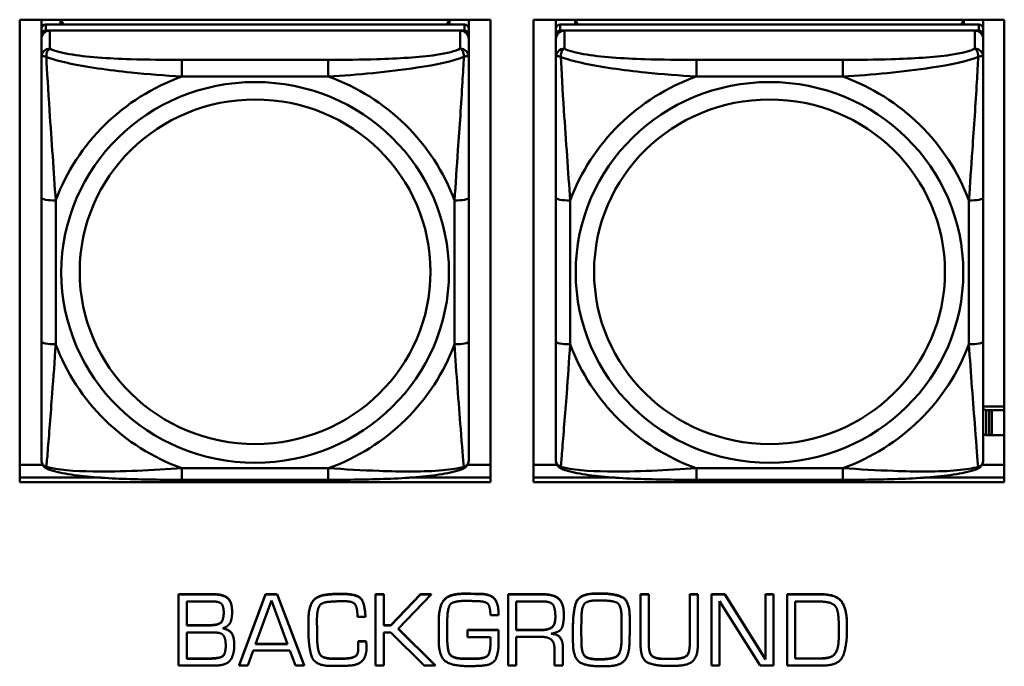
# Model space of a CAD drawing. Header units: inches. Extents: x 7.7 to 68.4, y -5.1 to 39.9.
# Tile 44 of 172: x 45.7 to 47.1, y 9.6 to 10.5. Entities that reach past the tile are written whole.
import ezdxf

# ---------------------------------------------------------------- set-up
doc = ezdxf.new("R2010")
doc.units = ezdxf.units.IN
doc.header["$MEASUREMENT"] = 0
doc.layers.add('Visible Edges(ROSSANSI)', color=7, linetype='Continuous', lineweight=50)
doc.layers.add('Visible Tangent Edges(ROSSANSI)', color=7, linetype='Continuous', lineweight=50)

msp = doc.modelspace()

# ---------------------------------------------------------------- linework, layer by layer
at = {"layer": 'Visible Edges(ROSSANSI)'}
for p, q in [((45.7362, 9.8343), (45.7362, 10.473)), ((45.7362, 10.473), (46.3867, 10.473)), ((45.7662, 10.4604), (45.7662, 10.473)), ((46.3508, 10.4662), (45.7721, 10.4662)), ((45.7928, 10.4662), (45.7928, 10.473)), ((45.7965, 10.4662), (45.7931, 10.473)), ((46.3298, 10.473), (46.3264, 10.4662)), ((46.3302, 10.473), (46.3302, 10.4662)), ((46.3567, 10.473), (46.3567, 10.4604)), ((46.3867, 10.473), (46.3867, 9.8343)), ((46.4462, 9.8343), (46.4462, 10.473)), ((46.4462, 10.473), (47.0967, 10.473)), ((46.477, 10.4604), (46.477, 10.473)), ((47.0617, 10.4662), (46.483, 10.4662)), ((46.5036, 10.4662), (46.5036, 10.473)), ((46.5074, 10.4662), (46.504, 10.473)), ((47.0406, 10.473), (47.0373, 10.4662)), ((47.041, 10.473), (47.041, 10.4662)), ((47.0676, 10.473), (47.0676, 10.4604)), ((47.0967, 10.473), (47.0967, 9.8343)), ((45.7662, 10.4604), (45.7662, 10.4522)), ((45.7662, 10.4464), (45.7662, 10.4522)), ((45.7721, 10.458), (46.3508, 10.458)), ((46.3449, 10.458), (45.778, 10.458)), ((46.3567, 10.4522), (46.3567, 10.4604)), ((46.3567, 10.4522), (46.3567, 10.4464)), ((46.477, 10.4604), (46.477, 10.4522)), ((46.477, 10.4464), (46.477, 10.4522)), ((46.483, 10.458), (47.0617, 10.458)), ((47.0558, 10.458), (46.4889, 10.458)), ((47.0676, 10.4522), (47.0676, 10.4604)), ((47.0676, 10.4522), (47.0676, 10.4464)), ((45.7662, 10.4464), (45.7662, 10.4215)), ((46.3567, 10.4215), (46.3567, 10.4464)), ((46.477, 10.4464), (46.477, 10.4215)), ((47.0676, 10.4215), (47.0676, 10.4464)), ((45.7662, 10.227), (45.7662, 10.0284)), ((46.3567, 10.0284), (46.3567, 10.227)), ((46.477, 10.227), (46.477, 10.0284)), ((47.0676, 10.0284), (47.0676, 10.227)), ((47.0967, 9.9387), (47.0676, 9.9387)), ((47.0716, 9.9334), (47.0676, 9.935)), ((47.0716, 9.9334), (47.0756, 9.9334)), ((47.0716, 9.8991), (47.0716, 9.9334)), ((47.0756, 9.9334), (47.0756, 9.9336)), ((47.0756, 9.9336), (47.0796, 9.9336)), ((47.0756, 9.8991), (47.0756, 9.9334)), ((47.0796, 9.9336), (47.0796, 9.9334)), ((47.0796, 9.9334), (47.0796, 9.8991)), ((47.0796, 9.9334), (47.0967, 9.9334)), ((47.0676, 9.9007), (47.0716, 9.8991)), ((47.0756, 9.8991), (47.0716, 9.8991)), ((47.0796, 9.8992), (47.0756, 9.8992)), ((47.0967, 9.8991), (47.0796, 9.8991)), ((45.7362, 9.858), (45.768, 9.858)), ((46.3549, 9.858), (46.3867, 9.858)), ((46.4462, 9.858), (46.4788, 9.858)), ((47.0658, 9.858), (47.0967, 9.858)), ((45.7362, 9.8404), (45.8482, 9.8404)), ((45.8482, 9.8404), (45.7362, 9.8404)), ((46.1626, 9.8375), (45.9603, 9.8375)), ((46.2748, 9.8404), (46.3867, 9.8404)), ((46.3867, 9.8404), (46.2748, 9.8404)), ((46.4462, 9.8404), (46.559, 9.8404)), ((46.559, 9.8404), (46.4462, 9.8404)), ((46.8735, 9.8375), (46.6712, 9.8375)), ((46.9856, 9.8404), (47.0967, 9.8404)), ((47.0967, 9.8404), (46.9856, 9.8404)), ((46.3867, 9.8343), (45.7362, 9.8343)), ((47.0967, 9.8343), (46.4462, 9.8343)), ((45.9557, 9.6794), (46.0039, 9.6794)), ((45.9557, 9.6794), (45.9557, 9.6791)), ((46.0039, 9.6791), (45.9557, 9.6791)), ((45.9557, 9.6791), (45.9557, 9.5809)), ((46.0394, 9.5813), (46.0758, 9.6794)), ((46.0758, 9.6791), (46.0394, 9.5809)), ((46.0758, 9.6794), (46.0758, 9.6791)), ((46.0758, 9.6794), (46.0918, 9.6794)), ((46.0918, 9.6791), (46.0758, 9.6791)), ((46.0918, 9.6794), (46.0918, 9.6791)), ((46.0918, 9.6794), (46.1291, 9.5813)), ((46.1291, 9.5809), (46.0918, 9.6791)), ((46.228, 9.6794), (46.228, 9.6791)), ((46.228, 9.6794), (46.2394, 9.6794)), ((46.228, 9.6791), (46.228, 9.5809)), ((46.2394, 9.6791), (46.228, 9.6791)), ((46.2394, 9.6794), (46.2394, 9.6791)), ((46.2394, 9.6363), (46.2394, 9.6791)), ((46.2492, 9.6367), (46.29, 9.6794)), ((46.29, 9.6791), (46.2492, 9.6363)), ((46.2592, 9.6315), (46.3049, 9.6791)), ((46.29, 9.6794), (46.29, 9.6791)), ((46.29, 9.6794), (46.3049, 9.6794)), ((46.3049, 9.6791), (46.29, 9.6791)), ((46.3049, 9.6794), (46.3049, 9.6791)), ((46.3621, 9.68), (46.3621, 9.6797)), ((46.3742, 9.6799), (46.3742, 9.6795)), ((46.4112, 9.6794), (46.4585, 9.6794)), ((46.4112, 9.6794), (46.4112, 9.6791)), ((46.4585, 9.6791), (46.4112, 9.6791)), ((46.4112, 9.6791), (46.4112, 9.5809)), ((46.5332, 9.6805), (46.5381, 9.6805)), ((46.5381, 9.6801), (46.5332, 9.6801)), ((46.5941, 9.6794), (46.5941, 9.6791)), ((46.5941, 9.6794), (46.6055, 9.6794)), ((46.5941, 9.6791), (46.5941, 9.6103)), ((46.6055, 9.6791), (46.5941, 9.6791)), ((46.6055, 9.6794), (46.6055, 9.6791)), ((46.6055, 9.6103), (46.6055, 9.6791)), ((46.6621, 9.6794), (46.6621, 9.6791)), ((46.6621, 9.6794), (46.6733, 9.6794)), ((46.6621, 9.6791), (46.6621, 9.6103)), ((46.6733, 9.6791), (46.6621, 9.6791)), ((46.6733, 9.6794), (46.6733, 9.6791)), ((46.6733, 9.6103), (46.6733, 9.6791)), ((46.6922, 9.6794), (46.6922, 9.6791)), ((46.6922, 9.6794), (46.7105, 9.6794)), ((46.6922, 9.6791), (46.6922, 9.5809)), ((46.7105, 9.6791), (46.6922, 9.6791)), ((46.7105, 9.6794), (46.7105, 9.6791)), ((46.7105, 9.6794), (46.7667, 9.5898)), ((46.7667, 9.5894), (46.7105, 9.6791)), ((46.7667, 9.6794), (46.7667, 9.6791)), ((46.7667, 9.6794), (46.7776, 9.6794)), ((46.7667, 9.6791), (46.7667, 9.5894)), ((46.7776, 9.6791), (46.7667, 9.6791)), ((46.7776, 9.6794), (46.7776, 9.6791)), ((46.7776, 9.5809), (46.7776, 9.6791)), ((46.7965, 9.6794), (46.8427, 9.6794)), ((46.7965, 9.6794), (46.7965, 9.6791)), ((46.8427, 9.6791), (46.7965, 9.6791)), ((46.7965, 9.6791), (46.7965, 9.5809)), ((45.967, 9.6363), (45.967, 9.6694)), ((45.967, 9.6694), (46.0026, 9.6694)), ((46.062, 9.6106), (46.084, 9.6709)), ((46.084, 9.6709), (46.1062, 9.6106)), ((46.4223, 9.6296), (46.4223, 9.6694)), ((46.4223, 9.6694), (46.4587, 9.6694)), ((46.535, 9.6708), (46.5388, 9.6708)), ((46.7031, 9.6697), (46.7593, 9.5809)), ((46.7031, 9.5809), (46.7031, 9.6697)), ((46.8076, 9.5904), (46.8076, 9.6692)), ((46.8076, 9.6692), (46.8426, 9.6692)), ((46.0297, 9.6552), (46.0297, 9.6548)), ((46.2029, 9.6483), (46.214, 9.6483)), ((46.214, 9.6487), (46.214, 9.6483)), ((46.3866, 9.6503), (46.3977, 9.6503)), ((46.3977, 9.6544), (46.3977, 9.654)), ((46.3977, 9.6503), (46.3977, 9.654)), ((46.4881, 9.651), (46.4881, 9.6507)), ((46.5121, 9.6287), (46.5124, 9.6468)), ((46.5678, 9.6465), (46.5678, 9.6303)), ((46.5791, 9.6473), (46.5791, 9.647)), ((45.967, 9.6367), (45.9986, 9.6367)), ((45.9986, 9.6363), (45.967, 9.6363)), ((46.1353, 9.6457), (46.1353, 9.6454)), ((46.1353, 9.6454), (46.1353, 9.63)), ((46.147, 9.6443), (46.147, 9.646)), ((46.147, 9.6447), (46.1472, 9.6289)), ((46.1472, 9.6285), (46.147, 9.6443)), ((46.2394, 9.6367), (46.2492, 9.6367)), ((46.2492, 9.6363), (46.2394, 9.6363)), ((46.2492, 9.6367), (46.2492, 9.6363)), ((46.3154, 9.6441), (46.3154, 9.6437)), ((46.3268, 9.6303), (46.327, 9.6431)), ((46.5007, 9.6344), (46.5007, 9.634)), ((46.5007, 9.634), (46.5007, 9.6282)), ((46.8793, 9.6375), (46.8793, 9.6371)), ((46.8793, 9.6277), (46.8793, 9.6371)), ((45.967, 9.5903), (45.967, 9.6264)), ((45.967, 9.6264), (46.0065, 9.6264)), ((46.1472, 9.6289), (46.1472, 9.6285)), ((46.1472, 9.6234), (46.1472, 9.6285)), ((46.2394, 9.6264), (46.2492, 9.6264)), ((46.2394, 9.5809), (46.2394, 9.6264)), ((46.2492, 9.6264), (46.295, 9.5809)), ((46.3103, 9.5809), (46.2592, 9.6315)), ((46.2594, 9.6317), (46.3103, 9.5813)), ((46.3152, 9.6239), (46.3152, 9.6236)), ((46.3268, 9.6305), (46.327, 9.6167)), ((46.327, 9.6163), (46.3268, 9.6303)), ((46.3548, 9.63), (46.3548, 9.6296)), ((46.3548, 9.63), (46.3977, 9.63)), ((46.3548, 9.6296), (46.3548, 9.62)), ((46.3977, 9.6296), (46.3548, 9.6296)), ((46.3548, 9.62), (46.3866, 9.62)), ((46.3866, 9.62), (46.3866, 9.6114)), ((46.3977, 9.63), (46.3977, 9.6296)), ((46.398, 9.6247), (46.398, 9.6243)), ((46.4223, 9.63), (46.4548, 9.63)), ((46.4548, 9.6296), (46.4223, 9.6296)), ((46.4223, 9.6205), (46.4563, 9.6205)), ((46.4223, 9.5809), (46.4223, 9.6205)), ((46.5121, 9.6288), (46.5123, 9.6133)), ((46.5123, 9.613), (46.5121, 9.6287)), ((46.5791, 9.6299), (46.5791, 9.6295)), ((46.8681, 9.6285), (46.8681, 9.6237)), ((46.0327, 9.6095), (46.0327, 9.6091)), ((46.1062, 9.6106), (46.062, 9.6106)), ((46.0621, 9.611), (46.1061, 9.611)), ((46.204, 9.6145), (46.204, 9.6141)), ((46.204, 9.6145), (46.2151, 9.6145)), ((46.2151, 9.6141), (46.204, 9.6141)), ((46.204, 9.6118), (46.204, 9.6114)), ((46.2151, 9.6145), (46.2151, 9.6141)), ((46.2154, 9.6055), (46.2154, 9.6051)), ((46.398, 9.612), (46.398, 9.619)), ((46.4868, 9.6063), (46.4868, 9.6059)), ((46.4868, 9.5809), (46.4868, 9.6059)), ((46.5007, 9.6191), (46.5007, 9.6187)), ((46.5677, 9.6145), (46.5677, 9.6141)), ((46.0513, 9.5809), (46.059, 9.6016)), ((46.059, 9.6016), (46.1095, 9.6016)), ((46.1095, 9.6016), (46.1173, 9.5809)), ((46.151, 9.5967), (46.151, 9.5963)), ((46.4752, 9.6034), (46.4752, 9.5809)), ((46.8624, 9.597), (46.8624, 9.5966)), ((45.9557, 9.5809), (46.0067, 9.5809)), ((45.967, 9.5907), (45.9979, 9.5907)), ((45.9979, 9.5903), (45.967, 9.5903)), ((46.0394, 9.5813), (46.0394, 9.5809)), ((46.0394, 9.5809), (46.0513, 9.5809)), ((46.1173, 9.5809), (46.1291, 9.5809)), ((46.1291, 9.5813), (46.1291, 9.5809)), ((46.1632, 9.5803), (46.1771, 9.5804)), ((46.1646, 9.5907), (46.1646, 9.5903)), ((46.1899, 9.591), (46.1899, 9.5906)), ((46.228, 9.5809), (46.2394, 9.5809)), ((46.295, 9.5809), (46.3103, 9.5809)), ((46.3103, 9.5813), (46.3103, 9.5809)), ((46.3497, 9.5905), (46.3497, 9.5902)), ((46.3577, 9.5904), (46.3635, 9.5904)), ((46.3635, 9.59), (46.3577, 9.59)), ((46.4112, 9.5809), (46.4223, 9.5809)), ((46.4752, 9.5809), (46.4868, 9.5809)), ((46.6273, 9.5902), (46.6382, 9.5902)), ((46.6382, 9.5899), (46.6273, 9.5899)), ((46.6922, 9.5809), (46.7031, 9.5809)), ((46.7593, 9.5809), (46.7776, 9.5809)), ((46.7965, 9.5809), (46.8456, 9.5809)), ((46.8076, 9.5908), (46.8403, 9.5908)), ((46.8403, 9.5904), (46.8076, 9.5904)), ((46.8483, 9.5911), (46.8483, 9.5907))]:
    msp.add_line(p, q, dxfattribs=at)
for centre, major_axis, start_param, end_param in [((45.7721, 10.4604), (-0.00591, 0), 4.712389, 6.283185), ((46.3508, 10.4604), (0.00591, 0), 0, 1.570796), ((46.483, 10.4604), (-0.00591, 0), 4.712389, 6.283185), ((47.0617, 10.4604), (0.00591, 0), 0, 1.570796), ((45.7721, 10.4522), (-0.00591, 0), 4.712389, 6.283185), ((45.778, 10.4464), (-0.0118, 0), 4.712389, 6.283185), ((46.3449, 10.4464), (0.0118, 0), 0, 1.570796), ((46.3508, 10.4522), (0.00591, 0), 0, 1.570796), ((46.483, 10.4522), (-0.00591, 0), 4.712389, 6.283185), ((46.4889, 10.4464), (-0.0118, 0), 4.712389, 6.283185), ((47.0558, 10.4464), (0.0118, 0), 0, 1.570796), ((47.0617, 10.4522), (0.00591, 0), 0, 1.570796)]:
    msp.add_ellipse(centre, major_axis=major_axis, ratio=0.981793, start_param=start_param, end_param=end_param, dxfattribs=at)
for points, degree, knots in [([(45.7662, 10.4215), (45.7662, 10.4124), (45.7662, 10.3971), (45.7662, 10.38), (45.7662, 10.3535), (45.7662, 10.3232), (45.7662, 10.2939), (45.7662, 10.2714), (45.7662, 10.249), (45.7662, 10.227)], 3, [-0.7968224, -0.7968224, -0.7968224, -0.7968224, -0.6514613, -0.6514613, -0.6514613, -0.427691, -0.427691, -0.427691, -0.2569517, -0.2569517, -0.2569517, -0.2569517]), ([(46.3567, 10.227), (46.3567, 10.2503), (46.3567, 10.274), (46.3567, 10.2977), (46.3567, 10.3288), (46.3567, 10.3611), (46.3567, 10.3879), (46.3567, 10.4017), (46.3567, 10.4138), (46.3567, 10.4215)], 3, [0.2569537, 0.2569537, 0.2569537, 0.2569537, 0.4371919, 0.4371919, 0.4371919, 0.6739428, 0.6739428, 0.6739428, 0.7963818, 0.7963818, 0.7963818, 0.7963818]), ([(46.477, 10.4215), (46.477, 10.4124), (46.477, 10.3971), (46.477, 10.38), (46.477, 10.3535), (46.477, 10.3232), (46.477, 10.2939), (46.477, 10.2714), (46.477, 10.249), (46.477, 10.227)], 3, [-0.7968224, -0.7968224, -0.7968224, -0.7968224, -0.6514613, -0.6514613, -0.6514613, -0.427691, -0.427691, -0.427691, -0.2569517, -0.2569517, -0.2569517, -0.2569517]), ([(47.0676, 10.227), (47.0676, 10.2503), (47.0676, 10.274), (47.0676, 10.2977), (47.0676, 10.3288), (47.0676, 10.3611), (47.0676, 10.3879), (47.0676, 10.4017), (47.0676, 10.4138), (47.0676, 10.4215)], 3, [0.2569537, 0.2569537, 0.2569537, 0.2569537, 0.4371919, 0.4371919, 0.4371919, 0.6739428, 0.6739428, 0.6739428, 0.7963818, 0.7963818, 0.7963818, 0.7963818]), ([(45.7662, 10.0284), (45.7662, 10.0052), (45.7662, 9.9818), (45.7662, 9.9596), (45.7662, 9.9305), (45.7662, 9.9021), (45.7662, 9.8833), (45.7662, 9.8736), (45.7662, 9.8667), (45.7662, 9.8649)], 3, [0.2569537, 0.2569537, 0.2569537, 0.2569537, 0.4371919, 0.4371919, 0.4371919, 0.6739428, 0.6739428, 0.6739428, 0.7963818, 0.7963818, 0.7963818, 0.7963818]), ([(46.3567, 9.8649), (46.3567, 9.867), (46.3567, 9.8763), (46.3567, 9.889), (46.3567, 9.9086), (46.3567, 9.9355), (46.3567, 9.9632), (46.3567, 9.9843), (46.3567, 10.0064), (46.3567, 10.0284)], 3, [-0.7968224, -0.7968224, -0.7968224, -0.7968224, -0.6514613, -0.6514613, -0.6514613, -0.427691, -0.427691, -0.427691, -0.2569517, -0.2569517, -0.2569517, -0.2569517]), ([(46.477, 10.0284), (46.477, 10.0052), (46.477, 9.9818), (46.477, 9.9596), (46.477, 9.9305), (46.477, 9.9021), (46.477, 9.8833), (46.477, 9.8736), (46.477, 9.8667), (46.477, 9.8649)], 3, [0.2569537, 0.2569537, 0.2569537, 0.2569537, 0.4371919, 0.4371919, 0.4371919, 0.6739428, 0.6739428, 0.6739428, 0.7963818, 0.7963818, 0.7963818, 0.7963818]), ([(47.0676, 9.8649), (47.0676, 9.867), (47.0676, 9.8763), (47.0676, 9.889), (47.0676, 9.9086), (47.0676, 9.9355), (47.0676, 9.9632), (47.0676, 9.9843), (47.0676, 10.0064), (47.0676, 10.0284)], 3, [-0.7968224, -0.7968224, -0.7968224, -0.7968224, -0.6514613, -0.6514613, -0.6514613, -0.427691, -0.427691, -0.427691, -0.2569517, -0.2569517, -0.2569517, -0.2569517]), ([(45.7742, 9.8526), (45.7732, 9.853), (45.7721, 9.8536), (45.7701, 9.8552), (45.7692, 9.8561), (45.7679, 9.8581), (45.7674, 9.8591), (45.7667, 9.861), (45.7665, 9.8619), (45.7662, 9.8635), (45.7662, 9.8642), (45.7662, 9.8649)], 3, [0.02510739, 0.02510739, 0.02510739, 0.02510739, 0.03073999, 0.03073999, 0.03637259, 0.03637259, 0.0420052, 0.0420052, 0.0476378, 0.0476378, 0.0532704, 0.0532704, 0.0532704, 0.0532704]), ([(46.3487, 9.8526), (46.3498, 9.853), (46.3508, 9.8536), (46.3528, 9.8552), (46.3537, 9.8561), (46.355, 9.8581), (46.3555, 9.8591), (46.3562, 9.861), (46.3564, 9.8619), (46.3567, 9.8635), (46.3567, 9.8642), (46.3567, 9.8649)], 3, [0.02510739, 0.02510739, 0.02510739, 0.02510739, 0.03073999, 0.03073999, 0.03637259, 0.03637259, 0.0420052, 0.0420052, 0.0476378, 0.0476378, 0.0532704, 0.0532704, 0.0532704, 0.0532704]), ([(46.4851, 9.8526), (46.484, 9.853), (46.4829, 9.8536), (46.481, 9.8552), (46.4801, 9.8561), (46.4787, 9.8581), (46.4782, 9.8591), (46.4775, 9.861), (46.4773, 9.8619), (46.4771, 9.8635), (46.477, 9.8642), (46.477, 9.8649)], 3, [0.02510739, 0.02510739, 0.02510739, 0.02510739, 0.03073999, 0.03073999, 0.03637259, 0.03637259, 0.0420052, 0.0420052, 0.0476378, 0.0476378, 0.0532704, 0.0532704, 0.0532704, 0.0532704]), ([(47.0596, 9.8526), (47.0606, 9.853), (47.0617, 9.8536), (47.0637, 9.8552), (47.0645, 9.8561), (47.0659, 9.8581), (47.0664, 9.8591), (47.0671, 9.861), (47.0673, 9.8619), (47.0676, 9.8635), (47.0676, 9.8642), (47.0676, 9.8649)], 3, [0.02510739, 0.02510739, 0.02510739, 0.02510739, 0.03073999, 0.03073999, 0.03637259, 0.03637259, 0.0420052, 0.0420052, 0.0476378, 0.0476378, 0.0532704, 0.0532704, 0.0532704, 0.0532704]), ([(45.9603, 9.8375), (45.9468, 9.8375), (45.9331, 9.8375), (45.9058, 9.8379), (45.8922, 9.8382), (45.8654, 9.8393), (45.8521, 9.84), (45.8264, 9.8421), (45.8142, 9.8435), (45.7921, 9.8471), (45.7827, 9.8491), (45.7742, 9.8526)], 3, [0.2569517, 0.2569517, 0.2569517, 0.2569517, 0.3597049, 0.3597049, 0.4624581, 0.4624581, 0.5652112, 0.5652112, 0.6679644, 0.6679644, 0.7707176, 0.7707176, 0.7707176, 0.7707176]), ([(46.3487, 9.8526), (46.3403, 9.8491), (46.3308, 9.8471), (46.3087, 9.8435), (46.2965, 9.8421), (46.2708, 9.84), (46.2575, 9.8393), (46.2307, 9.8382), (46.2171, 9.8379), (46.1898, 9.8375), (46.1761, 9.8375), (46.1626, 9.8375)], 3, [-0.7703505, -0.7703505, -0.7703505, -0.7703505, -0.6676711, -0.6676711, -0.5649918, -0.5649918, -0.4623124, -0.4623124, -0.3596331, -0.3596331, -0.2569537, -0.2569537, -0.2569537, -0.2569537]), ([(46.6712, 9.8375), (46.6576, 9.8375), (46.644, 9.8375), (46.6167, 9.8379), (46.6031, 9.8382), (46.5762, 9.8393), (46.5629, 9.84), (46.5373, 9.8421), (46.5251, 9.8435), (46.503, 9.8471), (46.4935, 9.8491), (46.4851, 9.8526)], 3, [0.2569517, 0.2569517, 0.2569517, 0.2569517, 0.3597049, 0.3597049, 0.4624581, 0.4624581, 0.5652112, 0.5652112, 0.6679644, 0.6679644, 0.7707176, 0.7707176, 0.7707176, 0.7707176]), ([(47.0596, 9.8526), (47.0511, 9.8491), (47.0416, 9.8471), (47.0196, 9.8435), (47.0074, 9.8421), (46.9817, 9.84), (46.9684, 9.8393), (46.9416, 9.8382), (46.928, 9.8379), (46.9007, 9.8375), (46.887, 9.8375), (46.8735, 9.8375)], 3, [-0.7703505, -0.7703505, -0.7703505, -0.7703505, -0.6676711, -0.6676711, -0.5649918, -0.5649918, -0.4623124, -0.4623124, -0.3596331, -0.3596331, -0.2569537, -0.2569537, -0.2569537, -0.2569537]), ([(45.9986, 9.6367), (46.0097, 9.6367), (46.0181, 9.6436), (46.0181, 9.6541)], 2, [0, 0, 0, 1, 1.990862, 1.990862, 1.990862]), ([(46.4548, 9.63), (46.4662, 9.63), (46.4763, 9.6372), (46.4764, 9.6482)], 2, [0, 0, 0, 1, 1.992612, 1.992612, 1.992612]), ([(46.0174, 9.6326), (46.0267, 9.63), (46.0327, 9.6191), (46.0327, 9.6095)], 2, [0.031186, 0.031186, 0.031186, 1, 2, 2, 2]), ([(46.3977, 9.63), (46.398, 9.6273), (46.398, 9.6245), (46.398, 9.6243)], 2, [0, 0, 0, 1, 1.071763, 1.071763, 1.071763]), ([(46.4719, 9.625), (46.4796, 9.6241), (46.4868, 9.6143), (46.4868, 9.6063)], 2, [0.079517, 0.079517, 0.079517, 1, 2, 2, 2]), ([(45.9979, 9.5907), (46.0108, 9.5907), (46.0209, 9.5961), (46.0209, 9.6088)], 2, [0, 0, 0, 1, 1.992014, 1.992014, 1.992014])]:
    msp.add_open_spline(points, degree=degree, knots=knots, dxfattribs=at)
for points in [[(46.0039, 9.6794), (46.0172, 9.6794), (46.0297, 9.6691), (46.0297, 9.6552)], [(46.0297, 9.6548), (46.0297, 9.6688), (46.0172, 9.6791), (46.0039, 9.6791)], [(46.1353, 9.6457), (46.1353, 9.6597), (46.1454, 9.6773), (46.1608, 9.679)], [(46.1608, 9.6786), (46.1454, 9.6769), (46.1353, 9.6593), (46.1353, 9.6454)], [(46.1608, 9.679), (46.1632, 9.6792), (46.1682, 9.6797), (46.1706, 9.6798)], [(46.1706, 9.6794), (46.1682, 9.6793), (46.1632, 9.6788), (46.1608, 9.6786)], [(46.1706, 9.6798), (46.1729, 9.68), (46.1779, 9.68), (46.1803, 9.68)], [(46.1803, 9.6796), (46.1779, 9.6796), (46.1729, 9.6796), (46.1706, 9.6794)], [(46.1803, 9.68), (46.2004, 9.68), (46.213, 9.6689), (46.214, 9.6487)], [(46.214, 9.6483), (46.213, 9.6685), (46.2004, 9.6796), (46.1803, 9.6796)], [(46.3154, 9.6441), (46.3154, 9.6634), (46.3302, 9.6802), (46.3502, 9.6802)], [(46.3502, 9.6798), (46.3302, 9.6798), (46.3154, 9.663), (46.3154, 9.6437)], [(46.3502, 9.6802), (46.3531, 9.6802), (46.3592, 9.6802), (46.3621, 9.68)], [(46.3621, 9.6797), (46.3592, 9.6798), (46.3531, 9.6798), (46.3502, 9.6798)], [(46.3621, 9.68), (46.3652, 9.68), (46.3711, 9.6799), (46.3742, 9.6799)], [(46.3742, 9.6795), (46.3711, 9.6795), (46.3652, 9.6797), (46.3621, 9.6797)], [(46.3742, 9.6799), (46.3871, 9.6794), (46.3977, 9.6665), (46.3977, 9.6544)], [(46.3977, 9.654), (46.3977, 9.6661), (46.3871, 9.6791), (46.3742, 9.6795)], [(46.4585, 9.6794), (46.4742, 9.6794), (46.4881, 9.6668), (46.4881, 9.651)], [(46.4881, 9.6507), (46.4881, 9.6664), (46.4742, 9.6791), (46.4585, 9.6791)], [(46.5007, 9.6344), (46.5007, 9.6544), (46.5089, 9.6805), (46.5332, 9.6805)], [(46.5332, 9.6801), (46.5089, 9.6801), (46.5007, 9.654), (46.5007, 9.634)], [(46.5381, 9.6805), (46.5584, 9.6805), (46.5791, 9.6705), (46.5791, 9.6473)], [(46.5791, 9.647), (46.5791, 9.6701), (46.5584, 9.6801), (46.5381, 9.6801)], [(46.8427, 9.6794), (46.8653, 9.6794), (46.8793, 9.6581), (46.8793, 9.6375)], [(46.8793, 9.6371), (46.8793, 9.6577), (46.8653, 9.6791), (46.8427, 9.6791)], [(46.0026, 9.6694), (46.0117, 9.6694), (46.0181, 9.6629), (46.0181, 9.6539)], [(46.147, 9.646), (46.147, 9.6566), (46.1528, 9.6682), (46.1639, 9.6689)], [(46.1639, 9.6689), (46.1692, 9.6694), (46.1799, 9.6697), (46.1851, 9.6697)], [(46.1851, 9.6697), (46.1976, 9.6697), (46.2029, 9.6593), (46.2029, 9.6483)], [(46.327, 9.6431), (46.3272, 9.6605), (46.3352, 9.6701), (46.351, 9.6701)], [(46.351, 9.6701), (46.3563, 9.6701), (46.3667, 9.6699), (46.3718, 9.6696)], [(46.3718, 9.6696), (46.382, 9.6692), (46.3866, 9.6592), (46.3866, 9.6503)], [(46.4587, 9.6694), (46.471, 9.6694), (46.4764, 9.6586), (46.4764, 9.648)], [(46.5124, 9.6468), (46.5126, 9.6629), (46.5218, 9.6708), (46.535, 9.6708)], [(46.5388, 9.6708), (46.5548, 9.6708), (46.5678, 9.6646), (46.5678, 9.6465)], [(46.8426, 9.6692), (46.8524, 9.6692), (46.8655, 9.6632), (46.8671, 9.6518)], [(46.0181, 9.6539), (46.0181, 9.6433), (46.0097, 9.6363), (45.9986, 9.6363)], [(46.0168, 9.6324), (46.0253, 9.6353), (46.0297, 9.6464), (46.0297, 9.6548)], [(46.4764, 9.648), (46.4764, 9.6368), (46.4662, 9.6296), (46.4548, 9.6296)], [(46.4706, 9.6247), (46.4836, 9.6271), (46.4881, 9.6408), (46.4881, 9.6507)], [(46.5788, 9.612), (46.5791, 9.6207), (46.5791, 9.6383), (46.5791, 9.647)], [(46.8671, 9.6518), (46.8678, 9.646), (46.8681, 9.6345), (46.8681, 9.6285)], [(46.3154, 9.6437), (46.3154, 9.6404), (46.3154, 9.6335), (46.3154, 9.6303)], [(46.0065, 9.6264), (46.016, 9.6264), (46.0209, 9.6163), (46.0209, 9.6086)], [(46.0327, 9.6091), (46.0327, 9.6187), (46.0266, 9.6298), (46.0168, 9.6324)], [(46.1353, 9.63), (46.1353, 9.629), (46.1353, 9.6271), (46.1353, 9.6261)], [(46.1353, 9.6261), (46.1353, 9.6255), (46.1353, 9.6244), (46.1353, 9.6239)], [(46.1353, 9.6239), (46.1355, 9.6083), (46.1427, 9.5816), (46.1632, 9.5803)], [(46.1472, 9.6238), (46.1472, 9.6214), (46.1473, 9.6163), (46.1474, 9.6137)], [(46.1474, 9.6133), (46.1473, 9.6159), (46.1472, 9.621), (46.1472, 9.6234)], [(46.3154, 9.6303), (46.3152, 9.6269), (46.3152, 9.6202), (46.3152, 9.6168)], [(46.398, 9.619), (46.398, 9.6216), (46.398, 9.6269), (46.3977, 9.6296)], [(46.4563, 9.6205), (46.466, 9.6205), (46.4752, 9.6131), (46.4752, 9.6034)], [(46.4868, 9.6059), (46.4868, 9.614), (46.4793, 9.6242), (46.4706, 9.6247)], [(46.5007, 9.6282), (46.5007, 9.6236), (46.5007, 9.6138), (46.5008, 9.609)], [(46.5677, 9.6145), (46.5677, 9.6185), (46.5678, 9.6265), (46.5678, 9.6307)], [(46.5678, 9.6303), (46.5678, 9.6262), (46.5677, 9.6181), (46.5677, 9.6141)], [(46.8456, 9.5809), (46.8691, 9.5809), (46.8793, 9.6094), (46.8793, 9.6277)], [(46.8678, 9.615), (46.8679, 9.6173), (46.8681, 9.6219), (46.8681, 9.6241)], [(46.8681, 9.6237), (46.8681, 9.6215), (46.8679, 9.6169), (46.8678, 9.6146)], [(46.0209, 9.6086), (46.0209, 9.5958), (46.0108, 9.5903), (45.9979, 9.5903)], [(46.0067, 9.5809), (46.0219, 9.5809), (46.0327, 9.5959), (46.0327, 9.6091)], [(46.1474, 9.6137), (46.1477, 9.6088), (46.1492, 9.6), (46.151, 9.5967)], [(46.151, 9.5963), (46.1492, 9.5996), (46.1477, 9.6084), (46.1474, 9.6133)], [(46.204, 9.6141), (46.204, 9.6128), (46.204, 9.61), (46.2041, 9.6087)], [(46.2041, 9.6087), (46.2041, 9.6072), (46.2041, 9.6044), (46.2041, 9.6031)], [(46.2151, 9.6145), (46.2151, 9.6135), (46.2152, 9.6111), (46.2152, 9.6101)], [(46.2152, 9.6097), (46.2152, 9.6107), (46.2151, 9.6131), (46.2151, 9.6141)], [(46.2152, 9.6101), (46.2152, 9.609), (46.2154, 9.6067), (46.2154, 9.6055)], [(46.2154, 9.6051), (46.2154, 9.6064), (46.2152, 9.6086), (46.2152, 9.6097)], [(46.3152, 9.6168), (46.3152, 9.5942), (46.3327, 9.5801), (46.3567, 9.5801)], [(46.327, 9.6167), (46.327, 9.6079), (46.3308, 9.5927), (46.3417, 9.5911)], [(46.3417, 9.5907), (46.3308, 9.5923), (46.327, 9.6075), (46.327, 9.6163)], [(46.3635, 9.5904), (46.3779, 9.5904), (46.3866, 9.5979), (46.3866, 9.6117)], [(46.3866, 9.6114), (46.3866, 9.5975), (46.3779, 9.59), (46.3635, 9.59)], [(46.3773, 9.5809), (46.3914, 9.5823), (46.398, 9.6008), (46.398, 9.612)], [(46.5008, 9.609), (46.5019, 9.5902), (46.5194, 9.58), (46.5363, 9.58)], [(46.5123, 9.6133), (46.5126, 9.5991), (46.5211, 9.5896), (46.5362, 9.5896)], [(46.5362, 9.5892), (46.5211, 9.5892), (46.5126, 9.5987), (46.5123, 9.613)], [(46.5362, 9.5896), (46.5531, 9.5896), (46.5672, 9.5965), (46.5677, 9.6145)], [(46.5677, 9.6141), (46.5672, 9.5962), (46.5531, 9.5892), (46.5362, 9.5892)], [(46.5452, 9.5798), (46.5641, 9.5798), (46.5783, 9.5941), (46.5788, 9.612)], [(46.5941, 9.6103), (46.5941, 9.5889), (46.6152, 9.5803), (46.6336, 9.5803)], [(46.6055, 9.6107), (46.6055, 9.598), (46.6147, 9.5902), (46.6273, 9.5902)], [(46.6273, 9.5899), (46.6147, 9.5899), (46.6055, 9.5976), (46.6055, 9.6103)], [(46.6382, 9.5902), (46.6516, 9.5902), (46.6621, 9.5973), (46.6621, 9.6107)], [(46.6621, 9.6103), (46.6621, 9.5969), (46.6516, 9.5899), (46.6382, 9.5899)], [(46.6448, 9.5806), (46.6616, 9.5812), (46.6733, 9.5952), (46.6733, 9.6103)], [(46.8624, 9.597), (46.8651, 9.6004), (46.8675, 9.6098), (46.8678, 9.615)], [(46.8678, 9.6146), (46.8675, 9.6094), (46.8651, 9.6), (46.8624, 9.5966)], [(46.151, 9.5967), (46.1528, 9.5936), (46.1603, 9.591), (46.1646, 9.5907)], [(46.1646, 9.5903), (46.1603, 9.5906), (46.1528, 9.5932), (46.151, 9.5963)], [(46.1899, 9.591), (46.1965, 9.5915), (46.2039, 9.5965), (46.2041, 9.6035)], [(46.2041, 9.6031), (46.2039, 9.5962), (46.1965, 9.5912), (46.1899, 9.5906)], [(46.1933, 9.5809), (46.2051, 9.5818), (46.2154, 9.5944), (46.2154, 9.6051)], [(46.8483, 9.5911), (46.8524, 9.5914), (46.8599, 9.5938), (46.8624, 9.597)], [(46.8624, 9.5966), (46.8599, 9.5935), (46.8524, 9.591), (46.8483, 9.5907)], [(46.1646, 9.5907), (46.1662, 9.5905), (46.1695, 9.5904), (46.171, 9.5904)], [(46.171, 9.59), (46.1695, 9.59), (46.1662, 9.5902), (46.1646, 9.5903)], [(46.171, 9.5904), (46.1758, 9.5904), (46.1853, 9.5905), (46.1899, 9.591)], [(46.1899, 9.5906), (46.1853, 9.5902), (46.1758, 9.59), (46.171, 9.59)], [(46.1771, 9.5804), (46.1812, 9.5804), (46.1893, 9.5806), (46.1933, 9.5809)], [(46.3417, 9.5911), (46.3437, 9.5908), (46.3477, 9.5905), (46.3497, 9.5905)], [(46.3497, 9.5902), (46.3477, 9.5902), (46.3437, 9.5904), (46.3417, 9.5907)], [(46.3497, 9.5905), (46.3517, 9.5904), (46.3557, 9.5904), (46.3577, 9.5904)], [(46.3577, 9.59), (46.3557, 9.59), (46.3517, 9.59), (46.3497, 9.5902)], [(46.3567, 9.5801), (46.362, 9.5801), (46.3722, 9.5804), (46.3773, 9.5809)], [(46.5363, 9.58), (46.5374, 9.58), (46.5395, 9.58), (46.5407, 9.5798)], [(46.5407, 9.5798), (46.5413, 9.5798), (46.5424, 9.5798), (46.543, 9.5798)], [(46.543, 9.5798), (46.5435, 9.5798), (46.5446, 9.5798), (46.5452, 9.5798)], [(46.6336, 9.5803), (46.6364, 9.5803), (46.642, 9.5804), (46.6448, 9.5806)], [(46.8403, 9.5908), (46.8421, 9.5908), (46.8462, 9.5908), (46.8483, 9.5911)], [(46.8483, 9.5907), (46.8462, 9.5904), (46.8421, 9.5904), (46.8403, 9.5904)]]:
    msp.add_open_spline(points, degree=2, dxfattribs=at)
at = {"layer": 'Visible Tangent Edges(ROSSANSI)'}
for p, q in [((45.7721, 10.458), (45.7721, 10.4662)), ((46.3508, 10.4662), (46.3508, 10.458)), ((46.483, 10.458), (46.483, 10.4662)), ((47.0617, 10.4662), (47.0617, 10.458)), ((45.778, 10.4331), (45.778, 10.458)), ((46.3449, 10.458), (46.3449, 10.4331)), ((46.4889, 10.4331), (46.4889, 10.458)), ((47.0558, 10.458), (47.0558, 10.4331)), ((45.9603, 10.4176), (45.9603, 10.3946)), ((46.1626, 10.4176), (45.9603, 10.4176)), ((46.1626, 10.4176), (46.1626, 10.3946)), ((46.6712, 10.4176), (46.6712, 10.3946)), ((46.8735, 10.4176), (46.6712, 10.4176)), ((46.8735, 10.4176), (46.8735, 10.3946)), ((45.9603, 10.3946), (46.1626, 10.3946)), ((46.6712, 10.3946), (46.8735, 10.3946)), ((45.7859, 10.0247), (45.7859, 10.2233)), ((46.3371, 10.2233), (46.3371, 10.0247)), ((46.4967, 10.0247), (46.4967, 10.2233)), ((47.0479, 10.2233), (47.0479, 10.0247)), ((46.1626, 9.8534), (45.9603, 9.8534)), ((45.9603, 9.8375), (45.9603, 9.8534)), ((46.1626, 9.8375), (46.1626, 9.8534)), ((46.8735, 9.8534), (46.6712, 9.8534)), ((46.6712, 9.8375), (46.6712, 9.8534)), ((46.8735, 9.8375), (46.8735, 9.8534)), ((46.0039, 9.6794), (46.0039, 9.6791)), ((46.1608, 9.679), (46.1608, 9.6786)), ((46.1706, 9.6798), (46.1706, 9.6794)), ((46.1803, 9.68), (46.1803, 9.6796)), ((46.3502, 9.6802), (46.3502, 9.6798)), ((46.4585, 9.6794), (46.4585, 9.6791)), ((46.5332, 9.6805), (46.5332, 9.6801)), ((46.5381, 9.6805), (46.5381, 9.6801)), ((46.8427, 9.6794), (46.8427, 9.6791)), ((45.9986, 9.6367), (45.9986, 9.6363)), ((46.4548, 9.63), (46.4548, 9.6296)), ((46.1474, 9.6137), (46.1474, 9.6133)), ((46.2152, 9.6101), (46.2152, 9.6097)), ((46.327, 9.6167), (46.327, 9.6163)), ((46.5123, 9.6133), (46.5123, 9.613)), ((46.8678, 9.615), (46.8678, 9.6146)), ((45.9979, 9.5907), (45.9979, 9.5903)), ((46.171, 9.5904), (46.171, 9.59)), ((46.3417, 9.5911), (46.3417, 9.5907)), ((46.3577, 9.5904), (46.3577, 9.59)), ((46.3635, 9.5904), (46.3635, 9.59)), ((46.5362, 9.5896), (46.5362, 9.5892)), ((46.6273, 9.5902), (46.6273, 9.5899)), ((46.6382, 9.5902), (46.6382, 9.5899)), ((46.8403, 9.5908), (46.8403, 9.5904))]:
    msp.add_line(p, q, dxfattribs=at)
for centre, major_axis, ratio, start_param, end_param in [((45.778, 10.4215), (-0.0118, 0), 0.981793, 4.712389, 6.283185), ((46.3449, 10.4215), (0.0118, 0), 0.981793, 0, 1.570796), ((46.4889, 10.4215), (-0.0118, 0), 0.981793, 4.712389, 6.283185), ((47.0558, 10.4215), (0.0118, 0), 0.981793, 0, 1.570796), ((46.0615, 10.124), (-0.2936, 0), 0.981793, 5.064156, 5.931419), ((46.0615, 10.124), (0.2936, 0), 0.981793, 0.351767, 1.21903), ((46.7723, 10.124), (-0.2936, 0), 0.981793, 5.064156, 5.931419), ((46.7723, 10.124), (0.2936, 0), 0.981793, 0.351767, 1.21903), ((45.7859, 10.227), (-0.0197, 0), 0.189952, 0, 1.570796), ((46.3371, 10.227), (0.0197, 0), 0.189952, 4.712389, 6.283185), ((46.4967, 10.227), (-0.0197, 0), 0.189952, 0, 1.570796), ((47.0479, 10.227), (0.0197, 0), 0.189952, 4.712389, 6.283185), ((45.7859, 10.0284), (-0.0197, 0), 0.189952, 0, 1.570796), ((46.3371, 10.0284), (0.0197, 0), 0.189952, 4.712389, 6.283185), ((46.4967, 10.0284), (-0.0197, 0), 0.189952, 0, 1.570796), ((47.0479, 10.0284), (0.0197, 0), 0.189952, 4.712389, 6.283185), ((46.0615, 10.124), (-0.2936, 0), 0.981793, 0.351767, 1.21903), ((46.0615, 10.124), (0.2936, 0), 0.981793, 5.064156, 5.931419), ((46.7723, 10.124), (-0.2936, 0), 0.981793, 0.351767, 1.21903), ((46.7723, 10.124), (0.2936, 0), 0.981793, 5.064156, 5.931419)]:
    msp.add_ellipse(centre, major_axis=major_axis, ratio=ratio, start_param=start_param, end_param=end_param, dxfattribs=at)
for centre, major_axis in [((46.0615, 10.124), (-0.2678, 0)), ((46.7723, 10.124), (-0.2678, 0)), ((46.0615, 10.1248), (-0.2424, 0)), ((46.7723, 10.1248), (-0.2424, 0))]:
    msp.add_ellipse(centre, major_axis=major_axis, ratio=0.981793, dxfattribs=at)
for points, knots in [([(45.7662, 10.4215), (45.7662, 10.4217), (45.7663, 10.422), (45.7665, 10.4223), (45.7667, 10.4224), (45.7671, 10.4226), (45.7672, 10.4226), (45.7676, 10.4227), (45.7677, 10.4227), (45.7681, 10.4227), (45.7684, 10.4227), (45.7693, 10.4226), (45.77, 10.4225), (45.7714, 10.4221), (45.7722, 10.4219), (45.773, 10.4216)], [-0.0532704, -0.0532704, -0.0532704, -0.0532704, -0.04377373, -0.04377373, -0.03521335, -0.03521335, -0.02986312, -0.02986312, -0.02651922, -0.02651922, -0.01983142, -0.01983142, -0.00913095, -0.00913095, 0.00023197, 0.00023197, 0.00023197, 0.00023197]), ([(45.773, 10.4216), (45.773, 10.4227), (45.7731, 10.4237), (45.7733, 10.4257), (45.7735, 10.4267), (45.7739, 10.4281), (45.7741, 10.4286), (45.7745, 10.4294), (45.7746, 10.4296), (45.7749, 10.4302), (45.7751, 10.4305), (45.7757, 10.4313), (45.7761, 10.4317), (45.777, 10.4325), (45.7775, 10.4328), (45.778, 10.4331)], [-0.00023197, -0.00023197, -0.00023197, -0.00023197, 0.00913095, 0.00913095, 0.01983142, 0.01983142, 0.02651922, 0.02651922, 0.02986312, 0.02986312, 0.03521335, 0.03521335, 0.04377373, 0.04377373, 0.0532704, 0.0532704, 0.0532704, 0.0532704]), ([(45.9603, 10.4176), (45.9367, 10.4176), (45.9127, 10.4178), (45.8893, 10.4185), (45.8586, 10.4195), (45.8277, 10.4215), (45.8045, 10.4255), (45.7925, 10.4276), (45.7829, 10.4301), (45.778, 10.4331)], [0.2569537, 0.2569537, 0.2569537, 0.2569537, 0.4371919, 0.4371919, 0.4371919, 0.6739428, 0.6739428, 0.6739428, 0.7963818, 0.7963818, 0.7963818, 0.7963818]), ([(46.3449, 10.4331), (46.3392, 10.4296), (46.3267, 10.4266), (46.3115, 10.4244), (46.2881, 10.421), (46.2589, 10.4193), (46.2299, 10.4184), (46.2077, 10.4178), (46.185, 10.4176), (46.1626, 10.4176)], [-0.7968224, -0.7968224, -0.7968224, -0.7968224, -0.6514613, -0.6514613, -0.6514613, -0.427691, -0.427691, -0.427691, -0.2569517, -0.2569517, -0.2569517, -0.2569517]), ([(46.3449, 10.4331), (46.3455, 10.4328), (46.346, 10.4325), (46.3468, 10.4317), (46.3472, 10.4313), (46.3478, 10.4305), (46.348, 10.4302), (46.3483, 10.4296), (46.3485, 10.4294), (46.3488, 10.4286), (46.349, 10.4281), (46.3494, 10.4267), (46.3496, 10.4257), (46.3499, 10.4237), (46.3499, 10.4227), (46.3499, 10.4216)], [-0.0532704, -0.0532704, -0.0532704, -0.0532704, -0.04377373, -0.04377373, -0.03521335, -0.03521335, -0.02986312, -0.02986312, -0.02651922, -0.02651922, -0.01983142, -0.01983142, -0.00913095, -0.00913095, 0.00023197, 0.00023197, 0.00023197, 0.00023197]), ([(46.3499, 10.4216), (46.3507, 10.4219), (46.3515, 10.4221), (46.3529, 10.4225), (46.3536, 10.4226), (46.3545, 10.4227), (46.3548, 10.4227), (46.3552, 10.4227), (46.3554, 10.4227), (46.3557, 10.4226), (46.3559, 10.4226), (46.3562, 10.4224), (46.3564, 10.4223), (46.3567, 10.422), (46.3567, 10.4217), (46.3567, 10.4215)], [-0.00023197, -0.00023197, -0.00023197, -0.00023197, 0.00913095, 0.00913095, 0.01983142, 0.01983142, 0.02651922, 0.02651922, 0.02986312, 0.02986312, 0.03521335, 0.03521335, 0.04377373, 0.04377373, 0.0532704, 0.0532704, 0.0532704, 0.0532704]), ([(46.477, 10.4215), (46.477, 10.4217), (46.4771, 10.422), (46.4774, 10.4223), (46.4775, 10.4224), (46.4779, 10.4226), (46.4781, 10.4226), (46.4784, 10.4227), (46.4785, 10.4227), (46.479, 10.4227), (46.4793, 10.4227), (46.4802, 10.4226), (46.4809, 10.4225), (46.4823, 10.4221), (46.4831, 10.4219), (46.4839, 10.4216)], [-0.0532704, -0.0532704, -0.0532704, -0.0532704, -0.04377373, -0.04377373, -0.03521335, -0.03521335, -0.02986312, -0.02986312, -0.02651922, -0.02651922, -0.01983142, -0.01983142, -0.00913095, -0.00913095, 0.00023197, 0.00023197, 0.00023197, 0.00023197]), ([(46.4839, 10.4216), (46.4839, 10.4227), (46.4839, 10.4237), (46.4842, 10.4257), (46.4844, 10.4267), (46.4848, 10.4281), (46.485, 10.4286), (46.4853, 10.4294), (46.4854, 10.4296), (46.4858, 10.4302), (46.486, 10.4305), (46.4865, 10.4313), (46.4869, 10.4317), (46.4878, 10.4325), (46.4883, 10.4328), (46.4889, 10.4331)], [-0.00023197, -0.00023197, -0.00023197, -0.00023197, 0.00913095, 0.00913095, 0.01983142, 0.01983142, 0.02651922, 0.02651922, 0.02986312, 0.02986312, 0.03521335, 0.03521335, 0.04377373, 0.04377373, 0.0532704, 0.0532704, 0.0532704, 0.0532704]), ([(46.6712, 10.4176), (46.6475, 10.4176), (46.6235, 10.4178), (46.6002, 10.4185), (46.5695, 10.4195), (46.5386, 10.4215), (46.5154, 10.4255), (46.5033, 10.4276), (46.4937, 10.4301), (46.4889, 10.4331)], [0.2569537, 0.2569537, 0.2569537, 0.2569537, 0.4371919, 0.4371919, 0.4371919, 0.6739428, 0.6739428, 0.6739428, 0.7963818, 0.7963818, 0.7963818, 0.7963818]), ([(47.0558, 10.4331), (47.0501, 10.4296), (47.0376, 10.4266), (47.0223, 10.4244), (46.9989, 10.421), (46.9698, 10.4193), (46.9407, 10.4184), (46.9185, 10.4178), (46.8959, 10.4176), (46.8735, 10.4176)], [-0.7968224, -0.7968224, -0.7968224, -0.7968224, -0.6514613, -0.6514613, -0.6514613, -0.427691, -0.427691, -0.427691, -0.2569517, -0.2569517, -0.2569517, -0.2569517]), ([(47.0558, 10.4331), (47.0563, 10.4328), (47.0568, 10.4325), (47.0577, 10.4317), (47.0581, 10.4313), (47.0587, 10.4305), (47.0589, 10.4302), (47.0592, 10.4296), (47.0593, 10.4294), (47.0596, 10.4286), (47.0598, 10.4281), (47.0603, 10.4267), (47.0605, 10.4257), (47.0607, 10.4237), (47.0608, 10.4227), (47.0607, 10.4216)], [-0.0532704, -0.0532704, -0.0532704, -0.0532704, -0.04377373, -0.04377373, -0.03521335, -0.03521335, -0.02986312, -0.02986312, -0.02651922, -0.02651922, -0.01983142, -0.01983142, -0.00913095, -0.00913095, 0.00023197, 0.00023197, 0.00023197, 0.00023197]), ([(47.0607, 10.4216), (47.0616, 10.4219), (47.0623, 10.4221), (47.0638, 10.4225), (47.0644, 10.4226), (47.0654, 10.4227), (47.0657, 10.4227), (47.0661, 10.4227), (47.0662, 10.4227), (47.0665, 10.4226), (47.0667, 10.4226), (47.0671, 10.4224), (47.0673, 10.4223), (47.0675, 10.422), (47.0676, 10.4217), (47.0676, 10.4215)], [-0.00023197, -0.00023197, -0.00023197, -0.00023197, 0.00913095, 0.00913095, 0.01983142, 0.01983142, 0.02651922, 0.02651922, 0.02986312, 0.02986312, 0.03521335, 0.03521335, 0.04377373, 0.04377373, 0.0532704, 0.0532704, 0.0532704, 0.0532704]), ([(45.773, 10.4216), (45.7807, 10.4186), (45.7907, 10.4158), (45.8277, 10.4076), (45.8595, 10.4033), (45.9137, 10.3977), (45.9369, 10.3959), (45.9603, 10.3946)], [-0.7478145, -0.7478145, -0.7478145, -0.7478145, -0.6493253, -0.6493253, -0.427691, -0.427691, -0.2569537, -0.2569537, -0.2569537, -0.2569537]), ([(45.7859, 10.2233), (45.7835, 10.263), (45.7802, 10.3051), (45.7756, 10.3751), (45.774, 10.4026), (45.773, 10.4216)], [0.2569517, 0.2569517, 0.2569517, 0.2569517, 0.5559983, 0.5559983, 0.7482818, 0.7482818, 0.7482818, 0.7482818]), ([(46.1626, 10.3946), (46.2031, 10.3969), (46.2455, 10.4007), (46.3111, 10.4107), (46.3355, 10.4158), (46.3499, 10.4216)], [0.2569517, 0.2569517, 0.2569517, 0.2569517, 0.5559983, 0.5559983, 0.7482818, 0.7482818, 0.7482818, 0.7482818]), ([(46.3499, 10.4216), (46.3494, 10.4116), (46.3487, 10.3995), (46.3463, 10.3574), (46.344, 10.3243), (46.3401, 10.2692), (46.3385, 10.2462), (46.3371, 10.2233)], [-0.7478145, -0.7478145, -0.7478145, -0.7478145, -0.6493253, -0.6493253, -0.427691, -0.427691, -0.2569537, -0.2569537, -0.2569537, -0.2569537]), ([(46.4839, 10.4216), (46.4915, 10.4186), (46.5016, 10.4158), (46.5386, 10.4076), (46.5703, 10.4033), (46.6246, 10.3977), (46.6478, 10.3959), (46.6712, 10.3946)], [-0.7478145, -0.7478145, -0.7478145, -0.7478145, -0.6493253, -0.6493253, -0.427691, -0.427691, -0.2569537, -0.2569537, -0.2569537, -0.2569537]), ([(46.4967, 10.2233), (46.4943, 10.263), (46.491, 10.3051), (46.4864, 10.3751), (46.4848, 10.4026), (46.4839, 10.4216)], [0.2569517, 0.2569517, 0.2569517, 0.2569517, 0.5559983, 0.5559983, 0.7482818, 0.7482818, 0.7482818, 0.7482818]), ([(46.8735, 10.3946), (46.9139, 10.3969), (46.9563, 10.4007), (47.022, 10.4107), (47.0464, 10.4158), (47.0607, 10.4216)], [0.2569517, 0.2569517, 0.2569517, 0.2569517, 0.5559983, 0.5559983, 0.7482818, 0.7482818, 0.7482818, 0.7482818]), ([(47.0607, 10.4216), (47.0603, 10.4116), (47.0596, 10.3995), (47.0571, 10.3574), (47.0548, 10.3243), (47.051, 10.2692), (47.0493, 10.2462), (47.0479, 10.2233)], [-0.7478145, -0.7478145, -0.7478145, -0.7478145, -0.6493253, -0.6493253, -0.427691, -0.427691, -0.2569537, -0.2569537, -0.2569537, -0.2569537]), ([(45.773, 9.8552), (45.7735, 9.8603), (45.7742, 9.8679), (45.7767, 9.8985), (45.7789, 9.9276), (45.7828, 9.9791), (45.7845, 10.0017), (45.7859, 10.0247)], [-0.7478145, -0.7478145, -0.7478145, -0.7478145, -0.6493253, -0.6493253, -0.427691, -0.427691, -0.2569537, -0.2569537, -0.2569537, -0.2569537]), ([(46.3371, 10.0247), (46.3394, 9.9849), (46.3427, 9.9438), (46.3474, 9.8849), (46.349, 9.8645), (46.3499, 9.8552)], [0.2569517, 0.2569517, 0.2569517, 0.2569517, 0.5559983, 0.5559983, 0.7482818, 0.7482818, 0.7482818, 0.7482818]), ([(46.4839, 9.8552), (46.4844, 9.8603), (46.485, 9.8679), (46.4875, 9.8985), (46.4898, 9.9276), (46.4937, 9.9791), (46.4953, 10.0017), (46.4967, 10.0247)], [-0.7478145, -0.7478145, -0.7478145, -0.7478145, -0.6493253, -0.6493253, -0.427691, -0.427691, -0.2569537, -0.2569537, -0.2569537, -0.2569537]), ([(47.0479, 10.0247), (47.0503, 9.9849), (47.0536, 9.9438), (47.0582, 9.8849), (47.0598, 9.8645), (47.0607, 9.8552)], [0.2569517, 0.2569517, 0.2569517, 0.2569517, 0.5559983, 0.5559983, 0.7482818, 0.7482818, 0.7482818, 0.7482818]), ([(45.773, 9.8552), (45.7722, 9.8555), (45.7714, 9.8558), (45.77, 9.8567), (45.7693, 9.8572), (45.7684, 9.8581), (45.7681, 9.8585), (45.7677, 9.8592), (45.7676, 9.8594), (45.7672, 9.8599), (45.7671, 9.8603), (45.7667, 9.8613), (45.7665, 9.8619), (45.7663, 9.8633), (45.7662, 9.8641), (45.7662, 9.8649)], [-0.00023197, -0.00023197, -0.00023197, -0.00023197, 0.00913095, 0.00913095, 0.01983142, 0.01983142, 0.02651922, 0.02651922, 0.02986312, 0.02986312, 0.03521335, 0.03521335, 0.04377373, 0.04377373, 0.0532704, 0.0532704, 0.0532704, 0.0532704]), ([(46.3567, 9.8649), (46.3567, 9.8641), (46.3567, 9.8633), (46.3564, 9.8619), (46.3562, 9.8613), (46.3559, 9.8603), (46.3557, 9.8599), (46.3554, 9.8594), (46.3552, 9.8592), (46.3548, 9.8585), (46.3545, 9.8581), (46.3536, 9.8572), (46.3529, 9.8567), (46.3515, 9.8558), (46.3507, 9.8555), (46.3499, 9.8552)], [-0.0532704, -0.0532704, -0.0532704, -0.0532704, -0.04377373, -0.04377373, -0.03521335, -0.03521335, -0.02986312, -0.02986312, -0.02651922, -0.02651922, -0.01983142, -0.01983142, -0.00913095, -0.00913095, 0.00023197, 0.00023197, 0.00023197, 0.00023197]), ([(46.4839, 9.8552), (46.4831, 9.8555), (46.4823, 9.8558), (46.4809, 9.8567), (46.4802, 9.8572), (46.4793, 9.8581), (46.479, 9.8585), (46.4785, 9.8592), (46.4784, 9.8594), (46.4781, 9.8599), (46.4779, 9.8603), (46.4775, 9.8613), (46.4774, 9.8619), (46.4771, 9.8633), (46.477, 9.8641), (46.477, 9.8649)], [-0.00023197, -0.00023197, -0.00023197, -0.00023197, 0.00913095, 0.00913095, 0.01983142, 0.01983142, 0.02651922, 0.02651922, 0.02986312, 0.02986312, 0.03521335, 0.03521335, 0.04377373, 0.04377373, 0.0532704, 0.0532704, 0.0532704, 0.0532704]), ([(47.0676, 9.8649), (47.0676, 9.8641), (47.0675, 9.8633), (47.0673, 9.8619), (47.0671, 9.8613), (47.0667, 9.8603), (47.0665, 9.8599), (47.0662, 9.8594), (47.0661, 9.8592), (47.0657, 9.8585), (47.0654, 9.8581), (47.0644, 9.8572), (47.0638, 9.8567), (47.0623, 9.8558), (47.0616, 9.8555), (47.0607, 9.8552)], [-0.0532704, -0.0532704, -0.0532704, -0.0532704, -0.04377373, -0.04377373, -0.03521335, -0.03521335, -0.02986312, -0.02986312, -0.02651922, -0.02651922, -0.01983142, -0.01983142, -0.00913095, -0.00913095, 0.00023197, 0.00023197, 0.00023197, 0.00023197]), ([(45.7742, 9.8526), (45.7741, 9.8527), (45.7739, 9.8527), (45.7735, 9.8531), (45.7733, 9.8534), (45.7731, 9.8542), (45.773, 9.8547), (45.773, 9.8552)], [-0.02510739, -0.02510739, -0.02510739, -0.02510739, -0.01983142, -0.01983142, -0.00913095, -0.00913095, 0.00023197, 0.00023197, 0.00023197, 0.00023197]), ([(45.9603, 9.8534), (45.9198, 9.851), (45.8775, 9.8483), (45.8118, 9.8493), (45.7874, 9.8513), (45.773, 9.8552)], [0.2569517, 0.2569517, 0.2569517, 0.2569517, 0.5559983, 0.5559983, 0.7482818, 0.7482818, 0.7482818, 0.7482818]), ([(46.3499, 9.8552), (46.3422, 9.8533), (46.3322, 9.8516), (46.2952, 9.8483), (46.2635, 9.8486), (46.2092, 9.8506), (46.186, 9.852), (46.1626, 9.8534)], [-0.7478145, -0.7478145, -0.7478145, -0.7478145, -0.6493253, -0.6493253, -0.427691, -0.427691, -0.2569537, -0.2569537, -0.2569537, -0.2569537]), ([(46.3499, 9.8552), (46.3499, 9.8547), (46.3499, 9.8542), (46.3496, 9.8534), (46.3494, 9.8531), (46.349, 9.8527), (46.3489, 9.8527), (46.3487, 9.8526)], [-0.00023197, -0.00023197, -0.00023197, -0.00023197, 0.00913095, 0.00913095, 0.01983142, 0.01983142, 0.02510739, 0.02510739, 0.02510739, 0.02510739]), ([(46.4851, 9.8526), (46.4849, 9.8527), (46.4848, 9.8527), (46.4844, 9.8531), (46.4842, 9.8534), (46.4839, 9.8542), (46.4839, 9.8547), (46.4839, 9.8552)], [-0.02510739, -0.02510739, -0.02510739, -0.02510739, -0.01983142, -0.01983142, -0.00913095, -0.00913095, 0.00023197, 0.00023197, 0.00023197, 0.00023197]), ([(46.6712, 9.8534), (46.6307, 9.851), (46.5883, 9.8483), (46.5227, 9.8493), (46.4983, 9.8513), (46.4839, 9.8552)], [0.2569517, 0.2569517, 0.2569517, 0.2569517, 0.5559983, 0.5559983, 0.7482818, 0.7482818, 0.7482818, 0.7482818]), ([(47.0607, 9.8552), (47.0531, 9.8533), (47.0431, 9.8516), (47.006, 9.8483), (46.9743, 9.8486), (46.9201, 9.8506), (46.8968, 9.852), (46.8735, 9.8534)], [-0.7478145, -0.7478145, -0.7478145, -0.7478145, -0.6493253, -0.6493253, -0.427691, -0.427691, -0.2569537, -0.2569537, -0.2569537, -0.2569537]), ([(47.0607, 9.8552), (47.0608, 9.8547), (47.0607, 9.8542), (47.0605, 9.8534), (47.0603, 9.8531), (47.0599, 9.8527), (47.0597, 9.8527), (47.0596, 9.8526)], [-0.00023197, -0.00023197, -0.00023197, -0.00023197, 0.00913095, 0.00913095, 0.01983142, 0.01983142, 0.02510739, 0.02510739, 0.02510739, 0.02510739])]:
    msp.add_open_spline(points, degree=3, knots=knots, dxfattribs=at)

doc.saveas('drawing.dxf')
